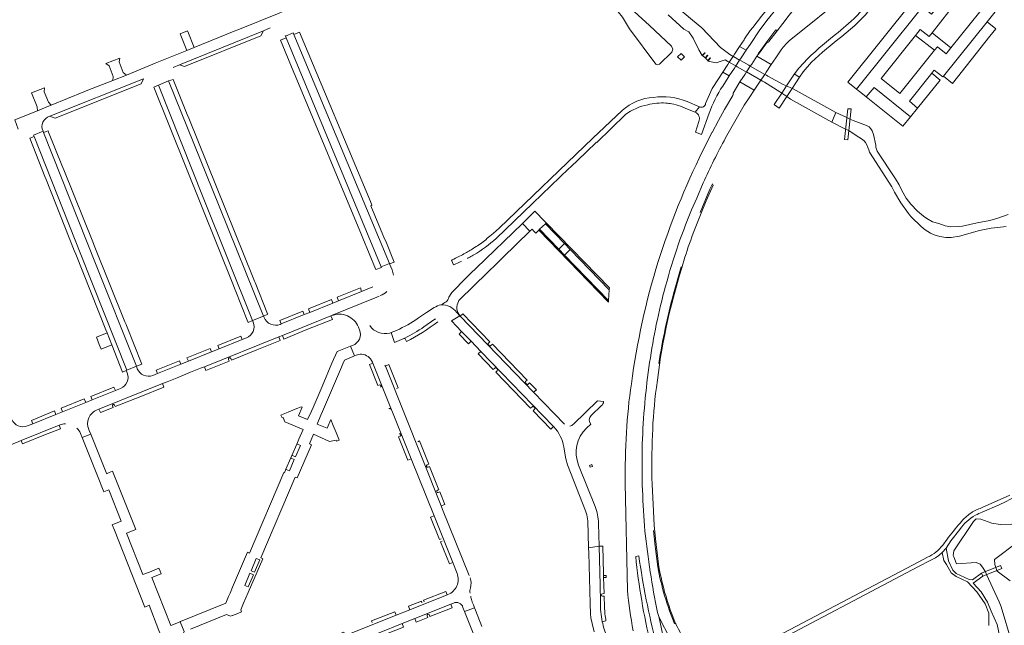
# Model space of a CAD drawing. Header units: metres. Extents: x 166325 to 190320, y 381923 to 404576.
# Tile 210 of 256: x 172594 to 173074, y 386451 to 386746. Entities that reach past the tile are written whole.
import ezdxf

# ---------------------------------------------------------------- set-up
doc = ezdxf.new("R2010")
doc.units = ezdxf.units.M
for name, color, linetype, lineweight in [('B-WE-OG-WATER_BEEK-GV', 8, 'Continuous', 18), ('B-WE-OG-WATER_MEER-GV', 8, 'Continuous', 18), ('B-WE-VH-VERHARDING_ASFALT-GV', 8, 'Continuous', 18), ('B-WE-VH-VERHARDING_BETON-GV', 8, 'Continuous', 18), ('B-WE-VH-VERHARDING_BETONSTRAATSTEEN-GV', 8, 'Continuous', 18), ('B-WE-VH-VERHARDING_FUNDERING_ZAND-GV', 8, 'Continuous', 18), ('B-WE-VH-VERHARDING_STRAATBAKSTEEN-GV', 8, 'Continuous', 18)]:
    doc.layers.add(name, color=color, linetype=linetype, lineweight=lineweight)

msp = doc.modelspace()

# ---------------------------------------------------------------- linework, layer by layer
at = {"layer": 'B-WE-OG-WATER_BEEK-GV', "flags": 128}
for points in [[(172989.536, 386696.217), (172991.466, 386701.061), (172970.636, 386712.47), (172970.184, 386712.675), (172967.417, 386713.924), (172965.764, 386714.671), (172958.342, 386718.734), (172957.613, 386719.136), (172956.838, 386719.575), (172949.797, 386723.562), (172949.02, 386724.002), (172945.318, 386726.099), (172944.593, 386726.509), (172941.546, 386728.235), (172941.416, 386728.308), (172940.691, 386728.719), (172939.809, 386729.218), (172937.243, 386731.28), (172935.193, 386732.65), (172926.119, 386742.254), (172921.546, 386746.031), (172896.042, 386767.782)], [(172909.706, 386748.568), (172917.383, 386741.681), (172919.888, 386740.233), (172921.923, 386737.147), (172924.758, 386731.495), (172926.284, 386728.696), (172927.668, 386730.14), (172927.812, 386730.002), (172926.567, 386728.702), (172927.744, 386727.575), (172928.989, 386728.874), (172929.133, 386728.736), (172927.888, 386727.436), (172929.065, 386726.308), (172930.311, 386727.608), (172930.455, 386727.47), (172929.072, 386726.026), (172933.182, 386725.266), (172937.479, 386726.649), (172938.816, 386725.874), (172939.545, 386725.462), (172939.676, 386725.389), (172942.715, 386723.673), (172943.439, 386723.264), (172947.146, 386721.17), (172947.927, 386720.729), (172954.964, 386716.756), (172955.742, 386716.317), (172956.635, 386715.813), (172964.223, 386711.008), (172965.099, 386710.409), (172967.568, 386708.72), (172969.436, 386707.443), (172989.536, 386696.217)], [(173075.369, 386651.28), (173070.342, 386649.502), (173066.566, 386648.324), (173060.332, 386647.168), (173053.193, 386645.629), (173051.241, 386645.44), (173047.489, 386645.332), (173044.808, 386645.706), (173041.628, 386646.852), (173038.613, 386647.753), (173035.867, 386649.325), (173034.197, 386650.528), (173031.24, 386652.892), (173028.047, 386656.237), (173025.806, 386659.296), (173023.603, 386663.054), (173022.293, 386665.786), (173020.59, 386668.688), (173011.651, 386682.147), (173011.032, 386684.033), (173010.934, 386685.151), (173009.824, 386690.288), (173009.202, 386692.054), (173008.587, 386693.095), (173007.63, 386693.975), (173006.334, 386694.614), (172999.833, 386697.023), (172998.361, 386697.733), (172996.806, 386698.484), (172991.466, 386701.061), (172989.536, 386696.217), (172996.228, 386692.937), (172997.807, 386692.163), (173001.306, 386689.762), (173003.95, 386688.217), (173005.221, 386687.106), (173005.975, 386686.305), (173006.523, 386685.23), (173007.102, 386683.865), (173007.476, 386682.855), (173007.919, 386681.704), (173018.753, 386664.704), (173019.977, 386662.139), (173023.182, 386657.042), (173026.892, 386651.781), (173027.309, 386651.137), (173028.144, 386650.125), (173033.027, 386645.424), (173034.927, 386643.857), (173037.544, 386642.245), (173039.347, 386641.314), (173042.21, 386640.506), (173045.075, 386640.152), (173047.706, 386640.107), (173051.683, 386640.641), (173061.441, 386643.424), (173063.842, 386644.041), (173067.113, 386644.606), (173070.372, 386644.953), (173074.499, 386645.455)]]:
    msp.add_lwpolyline(points, dxfattribs=at)
at = {"layer": 'B-WE-OG-WATER_MEER-GV', "flags": 128}
msp.add_lwpolyline([(172890.955, 386741.703), (172903.756, 386724.576), (172904.677, 386724.242), (172905.498, 386724.531), (172911.534, 386730.341), (172912.071, 386731.863), (172911.315, 386733.249), (172900.652, 386743.39), (172889.624, 386753.494), (172886.993, 386754.542), (172885.298, 386753.205), (172885.472, 386750.126), (172887.442, 386747.436)], close=True, dxfattribs=at)
for points in [[(173104.411, 386515.77), (173098.985, 386511.056), (173095.21, 386508.319), (173088.937, 386504.568), (173087.536, 386503.956), (173080.678, 386500.962), (173077.143, 386500.376), (173071.498, 386500.266), (173067.51, 386500.923), (173062.082, 386502.803), (173059.904, 386503.035), (173058.468, 386501.622), (173048.899, 386487.444), (173048.595, 386485.105), (173048.896, 386484.387), (173050.315, 386481.003), (173059.844, 386481.629), (173061.815, 386480.871), (173062.931, 386479.425), (173064.312, 386477.154), (173064.93, 386475.8), (173071.029, 386462.437), (173072.091, 386460.153), (173076.988, 386443.244)], [(173076.478, 386472.734), (173070.089, 386477.389), (173069.95, 386477.798), (173069.465, 386479.229), (173068.939, 386480.781), (173068.84, 386483.198), (173071.438, 386485.158), (173089.465, 386498.756)]]:
    msp.add_lwpolyline(points, dxfattribs=at)
at = {"layer": 'B-WE-VH-VERHARDING_ASFALT-GV', "flags": 128}
for points in [[(172980.779, 386779.276), (172977.556, 386775.338), (172964.592, 386759.494), (172960.292, 386754.184), (172955.203, 386747.961), (172951.052, 386742.422), (172949.734, 386740.926), (172947.029, 386736.828), (172946.749, 386736.419), (172944.605, 386733.158), (172947.794, 386731.342), (172948.301, 386732.108), (172948.559, 386732.573), (172949.998, 386734.679), (172954.076, 386740.797), (172957.886, 386745.852), (172962.914, 386752.049), (172967.192, 386757.448), (172980.012, 386773.451)], [(172969.536, 386736.596), (173023.862, 386780.322), (173025.164, 386781.353)], [(172988.06, 386770.679), (172978.207, 386759.088), (172977.698, 386759.523), (172972.078, 386752.63), (172968.668, 386748.363), (172965.619, 386744.414), (172962.902, 386740.809), (172958.884, 386735.532)], [(172998.923, 386745.427), (172992.675, 386740)], [(172994.432, 386738.011), (173000.687, 386743.45)], [(172957.738, 386734.851), (172957.129, 386734.052), (172953.82, 386729.483), (172953.481, 386729.145), (172952.982, 386728.388), (172960.028, 386724.375), (172962.216, 386727.668), (172964.767, 386731.459)], [(172977.742, 386727.255), (172973.501, 386722.547), (172971.298, 386719.81), (172971.409, 386719.736), (172973.623, 386718.268), (172973.805, 386718.147), (172975.507, 386720.79), (172979.629, 386725.482)], [(172936.343, 386713.881), (172939.016, 386718.088), (172939.531, 386718.865), (172936.398, 386720.676), (172934.224, 386717.37), (172931.281, 386712.636), (172928.039, 386705.306)], [(172949.525, 386708.571), (172951.695, 386711.836), (172944.718, 386715.867), (172944.229, 386715.125), (172941.491, 386710.432)], [(172941.396, 386709.829), (172941.264, 386709.305), (172937.212, 386702.389), (172934.308, 386697.171), (172931.143, 386691.24), (172931.103, 386691.166), (172930.037, 386689.169), (172926.488, 386682.065)], [(172915.714, 386704.104), (172919.17, 386702.679), (172922.951, 386701.12), (172925.093, 386703.728), (172918.987, 386706.285)], [(172937.714, 386688.57), (172946.865, 386704.572), (172949.525, 386708.571)], [(172887.319, 386701.957), (172873.116, 386688.47), (172827.467, 386644.682), (172824.425, 386641.985), (172822.826, 386640.709), (172821.58, 386639.715), (172820.98, 386638.985)], [(172925.093, 386703.728), (172922.951, 386701.12)], [(172924.75, 386696.591), (172923.047, 386691.425), (172926.046, 386690.278), (172929.677, 386700.622)], [(172843.805, 386656.749), (172861.388, 386673.646), (172862.145, 386674.374), (172869.758, 386681.69), (172874.824, 386686.561), (172874.969, 386686.398), (172888.969, 386699.963)], [(172921.193, 386653.575), (172923.695, 386659.306), (172926.885, 386666.654)], [(172825.925, 386639.566), (172843.805, 386656.749)], [(172804.207, 386629.04), (172805.194, 386626.749), (172806.369, 386627.257)], [(172888.82, 386520.12), (172889.95, 386468.19)], [(173076.273, 386514.442), (173062.779, 386508.416), (173061.747, 386508.022), (173061.087, 386507.769), (173060.058, 386507.329), (173058.074, 386506.307), (173057.815, 386506.155), (173056.223, 386505.072), (173054.734, 386503.852)], [(173062.803, 386506.221), (173071.037, 386509.831), (173074.115, 386511.244), (173076.562, 386512.519), (173078.453, 386513.589), (173081.094, 386515.384), (173086.472, 386505.813), (173087.788, 386506.59), (173082.518, 386516.4), (173083.53, 386517.036)], [(173031.758, 386479.659), (173037.424, 386482.657), (173040, 386483.945), (173041.728, 386485.169), (173043.327, 386486.568), (173045.222, 386488.73), (173046.435, 386490.38), (173047.454, 386492.261), (173051.926, 386497.789)], [(173045.631, 386493.003), (173043.614, 386490.205)], [(173036.165, 386484.233), (173029.164, 386480.557), (172965.876, 386447.185), (172965.098, 386446.775), (172953.727, 386440.779), (172948.848, 386438.215)], [(172953.582, 386438.518), (173031.758, 386479.659)], [(172905.172, 386455.424), (172904.579, 386457.35)]]:
    msp.add_lwpolyline(points, dxfattribs=at)
at = {"layer": 'B-WE-VH-VERHARDING_ASFALT-GV'}
for points in [[(173009.457, 386757.583, -0.0500527), (172998.923, 386745.427)], [(173000.687, 386743.45, 0.0531107), (173010.484, 386754.351)], [(172992.675, 386740, 0.0334457), (172977.742, 386727.255)], [(172958.229, 386735.176, 0.1633803), (172957.738, 386734.851)], [(172964.767, 386731.459, -0.0645164), (172969.536, 386736.596)], [(172979.629, 386725.482, -0.029096), (172994.432, 386738.011)], [(172929.677, 386700.622, -0.0572595), (172936.343, 386713.881)], [(172941.491, 386710.432, 0.2237398), (172941.396, 386709.829)], [(172902.614, 386708.372, 0.1669584), (172887.319, 386701.957)], [(172899.797, 386704.77, -0.0822333), (172908.687, 386705.571)], [(172918.987, 386706.285, 0.1376238), (172902.614, 386708.372)], [(172908.687, 386705.571, -0.0255551), (172911.499, 386705.215)], [(172911.499, 386705.215, -0.039698), (172915.714, 386704.104)], [(172928.039, 386705.306, -0.5071606), (172925.093, 386703.728)], [(172888.969, 386699.963, -0.1139829), (172899.797, 386704.77)], [(172922.951, 386701.12, -0.4063131), (172924.75, 386696.591)], [(172926.885, 386666.654, -0.020666), (172937.714, 386688.57)], [(172926.488, 386682.065, 0.0390796), (172904.947, 386628.341)], [(172907.851, 386613.864, -0.0353956), (172921.193, 386653.575)], [(172815.089, 386631.641, 0.0480348), (172825.925, 386639.566)], [(172820.98, 386638.985, -0.0180477), (172815.452, 386635.168)], [(172815.452, 386635.168, -0.0142325), (172810.897, 386632.44)], [(172804.452, 386629.153, -0.0282166), (172804.207, 386629.04)], [(172805.381, 386629.587, -0.0100742), (172804.452, 386629.153)], [(172808.163, 386630.968, -0.0083508), (172805.381, 386629.587)], [(172806.369, 386627.257, 0.0102995), (172809.073, 386628.455)], [(172810.897, 386632.44, -0.0080705), (172808.163, 386630.968)], [(172811.927, 386629.873, 0.00644), (172813.581, 386630.771)], [(172813.581, 386630.771, 0.0061235), (172815.089, 386631.641)], [(172904.947, 386628.341, 0.042697), (172891.84, 386568.837)], [(172900.421, 386576.76, -0.0328168), (172907.851, 386613.864)], [(172897.084, 386536.937, -0.0288999), (172900.421, 386576.76)], [(172891.84, 386568.837, 0.0244842), (172889.48, 386544.988)], [(172889.48, 386544.988, 0.0173702), (172888.82, 386520.12)], [(172898.464, 386496.99, -0.0259854), (172897.084, 386536.937)], [(173051.926, 386497.789, -0.1177728), (173059.447, 386504.702)], [(173054.734, 386503.852, 0.0464338), (173052.021, 386500.921)], [(173059.447, 386504.702, -0.0415399), (173062.803, 386506.221)], [(173052.021, 386500.921, 0.0219492), (173045.631, 386493.003)], [(172904.579, 386457.35, -0.0247264), (172898.464, 386496.99)], [(173043.614, 386490.205, -0.1221271), (173036.165, 386484.233)], [(172889.95, 386468.19, 0.0239659), (172892.719, 386448.444)], [(172919.346, 386407.859, -0.0414144), (172905.172, 386455.424)]]:
    msp.add_lwpolyline(points, format="xyb", dxfattribs=at)
at = {"layer": 'B-WE-VH-VERHARDING_ASFALT-GV', "flags": 128}
for points in [[(172944.593, 386726.509), (172945.3, 386727.577), (172947.794, 386731.342), (172944.605, 386733.158), (172942.131, 386729.395), (172941.416, 386728.308), (172939.545, 386725.462), (172938.886, 386724.46), (172936.398, 386720.676), (172939.531, 386718.865), (172942.045, 386722.661), (172942.715, 386723.673)], [(172957.502, 386720.575), (172960.028, 386724.375), (172952.982, 386728.388), (172950.483, 386724.602), (172949.797, 386723.562), (172947.927, 386720.729), (172947.247, 386719.699), (172944.718, 386715.867), (172951.695, 386711.836), (172954.265, 386715.703), (172954.964, 386716.756), (172956.838, 386719.575)], [(172970.184, 386712.675), (172973.805, 386718.147), (172973.623, 386718.268), (172971.409, 386719.736), (172971.298, 386719.81), (172967.417, 386713.924), (172965.099, 386710.409), (172961.411, 386704.816), (172961.537, 386704.732), (172963.896, 386703.171), (172967.568, 386708.72)], [(172998.861, 386702.756), (172997.26, 386702.847), (172995.689, 386687.765), (172997.357, 386687.639)], [(173072.366, 386478.76), (173071.768, 386480.157), (173062.505, 386476.427), (173063.027, 386475.043)]]:
    msp.add_lwpolyline(points, close=True, dxfattribs=at)
at = {"layer": 'B-WE-VH-VERHARDING_BETON-GV', "flags": 128}
for points in [[(172871.449, 386529.036), (172871.823, 386528.111), (172872.878, 386528.528), (172872.508, 386529.455)], [(172878.559, 386475.369), (172878.299, 386475.36), (172878.329, 386474.37), (172878.582, 386474.377), (172879.532, 386474.403), (172879.481, 386475.403)]]:
    msp.add_lwpolyline(points, close=True, dxfattribs=at)
at = {"layer": 'B-WE-VH-VERHARDING_BETONSTRAATSTEEN-GV', "flags": 128}
for points in [[(173071.546, 386762.457), (173069.381, 386764.228), (173057.272, 386773.622), (173053.395, 386768.755), (173049.162, 386772.01), (173033.612, 386752.777), (173029.496, 386756.016), (172997.334, 386715.809), (173001.472, 386712.346), (173031.741, 386750), (173033.797, 386752.388), (173038.141, 386748.95), (173038.873, 386749.876), (173054.181, 386769.243), (173067.963, 386757.98)], [(173061.56, 386749.986), (173047.475, 386732.536), (173045.28, 386729.657), (173040.985, 386733.072), (173039.518, 386731.35), (173022.618, 386710.282), (173013.534, 386717.575), (173030.316, 386738.586), (173032.62, 386741.471), (173036.939, 386738.011), (173038.394, 386739.82), (173046.522, 386750.169), (173055.135, 386760.929), (173064.381, 386753.517)], [(173038.394, 386739.82), (173047.475, 386732.536), (173061.56, 386749.986), (173064.381, 386753.517), (173055.135, 386760.929), (173046.522, 386750.169)], [(173066.562, 386738.126), (173069.446, 386741.742), (173065.249, 386745.197), (173043.947, 386718.639), (173048.299, 386715.17)], [(172675.725, 386740.523), (172675.569, 386740.833), (172671.985, 386739.332), (172675.289, 386731.286), (172678.851, 386732.746)], [(172727.365, 386739.014), (172727.051, 386739.765), (172723.276, 386738.111), (172723.567, 386737.408), (172769.938, 386625.721), (172773.97, 386627.397)], [(172730.13, 386740.152), (172727.365, 386739.014), (172773.97, 386627.397), (172774.053, 386627.198), (172776.218, 386628.102), (172772.171, 386638.274), (172771.624, 386639.476), (172764.857, 386655.551), (172765.449, 386655.791), (172764.712, 386657.552)], [(173030.316, 386738.586), (173013.534, 386717.575), (173022.618, 386710.282), (173039.518, 386731.35)], [(172723.567, 386737.408), (172720.893, 386736.257), (172727.449, 386720.475), (172728.032, 386719.071), (172760.329, 386641.32), (172760.96, 386639.802), (172767.2, 386624.78), (172767.357, 386624.399), (172770.03, 386625.516), (172769.984, 386625.618), (172769.938, 386625.721)], [(172917.688, 386728.157), (172916.056, 386729.781), (172914.384, 386728.134), (172916.06, 386726.44)], [(173038.18, 386720.098), (173027.362, 386706.515), (173031.305, 386703.162), (173042.222, 386716.759)], [(172666.37, 386716.494), (172661.38, 386714.237), (172683.245, 386659.585), (172707.249, 386599.587), (172712.59, 386601.802), (172690.982, 386655.422)], [(172676.176, 386698.157), (172675.434, 386699.996), (172668.514, 386717.149), (172666.37, 386716.494), (172690.982, 386655.422), (172712.59, 386601.802), (172714.69, 386602.696), (172714.62, 386602.87), (172708.491, 386618.061), (172708.229, 386618.71), (172707.528, 386620.448)], [(172683.245, 386659.585), (172661.38, 386714.237), (172659.237, 386713.367), (172697.902, 386616.658), (172698.626, 386614.848), (172698.715, 386614.625), (172704.999, 386598.908), (172705.079, 386598.708), (172707.249, 386599.587)], [(173006.293, 386708.589), (173024.158, 386694.261), (173027.886, 386698.903), (173010.116, 386713.225)], [(172605.473, 386691.163), (172605.178, 386691.906), (172600.52, 386689.977), (172600.796, 386689.28), (172623.598, 386631.767), (172645.96, 386575.36), (172650.641, 386577.304), (172630.775, 386627.382)], [(172630.103, 386636.178), (172629.723, 386637.123), (172615.277, 386673.035), (172614.352, 386675.334), (172607.891, 386691.396), (172607.654, 386692.058), (172605.473, 386691.163), (172630.775, 386627.382), (172650.641, 386577.304), (172653.355, 386578.373), (172645.803, 386597.147), (172645.621, 386597.6), (172645.074, 386598.96)], [(172623.598, 386631.767), (172600.796, 386689.28), (172598.676, 386688.403), (172606.1, 386669.731), (172606.683, 386668.265), (172620.421, 386633.712), (172621.153, 386631.87), (172635.784, 386595.071), (172636.352, 386593.643), (172638.708, 386587.717), (172643.96, 386574.508), (172645.71, 386575.27), (172645.96, 386575.36)], [(172849.92, 386646.784), (172850.371, 386647.223), (172849.708, 386647.907), (172844.881, 386652.886), (172838.758, 386646.956), (172842.421, 386643.136), (172843.427, 386644.127), (172844.39, 386643.129), (172845.266, 386642.221), (172846.703, 386643.63), (172847.144, 386644.063)], [(172859.271, 386631.54), (172856.536, 386634.361), (172847.144, 386644.063), (172846.703, 386643.63), (172880.648, 386608.619), (172880.703, 386609.43)], [(172849.92, 386646.784), (172847.144, 386644.063), (172856.536, 386634.361), (172859.315, 386637.067)], [(172850.371, 386647.223), (172849.92, 386646.784), (172859.315, 386637.067), (172862.044, 386634.24), (172881.051, 386614.56), (172881.116, 386615.511)], [(172859.315, 386637.067), (172856.536, 386634.361), (172859.271, 386631.54), (172862.044, 386634.24)], [(172862.044, 386634.24), (172859.271, 386631.54), (172880.703, 386609.43), (172881.051, 386614.56)], [(172760.424, 386613.807), (172759.785, 386615.512), (172748.519, 386610.915), (172749.17, 386609.257)], [(172746.428, 386608.149), (172745.755, 386609.84), (172734.504, 386605.244), (172735.169, 386603.598)], [(172732.415, 386602.484), (172731.739, 386604.153), (172720.484, 386599.568), (172721.175, 386597.941)], [(172745.475, 386601.843), (172721.832, 386592.348), (172722.484, 386590.596), (172733.787, 386595.158), (172746.163, 386600.111)], [(172636.352, 386593.643), (172631.171, 386591.553), (172632.599, 386587.863), (172633.437, 386585.698), (172638.708, 386587.717)], [(172702.255, 386590.358), (172701.58, 386591.976), (172690.303, 386587.446), (172690.972, 386585.838)], [(172809.152, 386594.256), (172807.886, 386592.987), (172812.513, 386588.297), (172813.761, 386589.488)], [(172687.242, 386584.344), (172686.616, 386585.94), (172675.311, 386581.404), (172675.997, 386579.84)], [(172672.276, 386578.349), (172671.669, 386579.941), (172660.359, 386575.447), (172661.004, 386573.834)], [(172640.434, 386565.519), (172639.749, 386567.185), (172628.494, 386562.63), (172629.178, 386560.975)], [(172625.97, 386559.68), (172625.285, 386561.377), (172613.981, 386556.854), (172614.68, 386555.123)], [(172611.471, 386553.827), (172610.757, 386555.547), (172599.492, 386550.95), (172600.143, 386549.254)], [(172606.463, 386543.988), (172613.742, 386546.877), (172613.042, 386548.56), (172594.546, 386541.092), (172595.194, 386539.446)], [(172730.619, 386538.689), (172729.087, 386539.318), (172728.819, 386539.419), (172726.439, 386533.897), (172726.658, 386533.8), (172728.183, 386533.125)], [(172727.616, 386531.831), (172726.097, 386532.524), (172725.888, 386532.62), (172723.535, 386527.162), (172723.703, 386527.084), (172725.211, 386526.338)], [(172706.51, 386477.611), (172708.161, 386476.916), (172710.733, 386482.908), (172709.093, 386483.619)], [(172709.093, 386483.619), (172710.733, 386482.908), (172708.161, 386476.916), (172706.51, 386477.611)], [(172703.441, 386470.485), (172705.115, 386469.767), (172707.669, 386475.736), (172706.021, 386476.476)], [(172707.669, 386475.736), (172705.115, 386469.767), (172703.441, 386470.485), (172706.021, 386476.476)], [(172780.238, 386451.9), (172768.919, 386447.394), (172769.564, 386445.728), (172780.888, 386450.198)]]:
    msp.add_lwpolyline(points, close=True, dxfattribs=at)
for points in [[(173075.462, 386767.678), (173071.546, 386762.457), (173067.963, 386757.98), (173054.181, 386769.243), (173038.873, 386749.876), (173038.141, 386748.95), (173033.797, 386752.388), (173031.741, 386750), (173001.472, 386712.346), (173002.301, 386711.7), (173003.568, 386710.713), (173006.293, 386708.589), (173010.116, 386713.225), (173027.886, 386698.903), (173031.305, 386703.162), (173027.362, 386706.515), (173038.18, 386720.098), (173038.582, 386720.603), (173039.363, 386721.621), (173043.669, 386718.293), (173043.947, 386718.639), (173065.249, 386745.197), (173069.108, 386749.969), (173074.725, 386757.138)], [(172741.099, 386757.784), (172721.76, 386749.997), (172720.202, 386749.363), (172700.115, 386741.309), (172698.275, 386740.549), (172678.851, 386732.746), (172675.289, 386731.286), (172659.877, 386724.987), (172658.65, 386724.485), (172645.846, 386719.252), (172639.117, 386716.553), (172626.205, 386711.579), (172625.064, 386711.126), (172609.166, 386704.538), (172607.044, 386703.687), (172602.438, 386701.839), (172591.451, 386697.432), (172593.071, 386692.942)], [(172668.635, 386722.978), (172671.632, 386724.198), (172712.573, 386740.865)], [(172712.573, 386740.865), (172715.831, 386742.191)], [(172723.108, 386738.515), (172723.276, 386738.111), (172727.051, 386739.765)], [(172958.884, 386735.532), (172962.902, 386740.809), (172962.244, 386741.327), (172962.177, 386741.246), (172958.367, 386736.097), (172953.696, 386729.573), (172953.82, 386729.483), (172957.129, 386734.052), (172957.738, 386734.851)], [(172608.467, 386699.15), (172654.141, 386717.444)], [(172661.38, 386714.237), (172666.37, 386716.494)], [(172600.52, 386689.977), (172605.178, 386691.906)], [(172925.906, 386651.996), (172928.325, 386657.867), (172931.632, 386665.526), (172931.364, 386666.197), (172930.097, 386663.628), (172925.427, 386652.204)], [(172824.615, 386625.852), (172827.03, 386628.21), (172829.19, 386630.3), (172842.421, 386643.136), (172838.758, 386646.956), (172816.198, 386625.109), (172813.629, 386622.621), (172811.841, 386620.892), (172810.503, 386619.532), (172805.3, 386614.24)], [(172775.28, 386624.26), (172774.053, 386627.198), (172773.97, 386627.397), (172769.938, 386625.721), (172769.984, 386625.618), (172770.03, 386625.516)], [(172808.159, 386609.764), (172821.71, 386623.06), (172823.18, 386624.45), (172824.615, 386625.852)], [(172916.17, 386625.8), (172912.369, 386612.642)], [(172765.927, 386616.031), (172760.424, 386613.807), (172749.17, 386609.257), (172746.428, 386608.149), (172735.169, 386603.598), (172732.415, 386602.484), (172721.175, 386597.941), (172720.708, 386597.752)], [(172683.904, 386577.117), (172720.006, 386591.615), (172721.832, 386592.348), (172745.475, 386601.843), (172745.808, 386601.977), (172767.841, 386611.066), (172768.995, 386611.539)], [(172767.841, 386611.066), (172745.808, 386601.977)], [(172804.06, 386612.831), (172802.94, 386610.93)], [(172795.73, 386605.951), (172791.99, 386603.54), (172788.13, 386600.85)], [(172712.88, 386601.083), (172712.59, 386601.802), (172707.249, 386599.587), (172707.554, 386598.823)], [(172790.798, 386596.509), (172796.139, 386600.212)], [(172804.154, 386599.425), (172808.259, 386601.961), (172806.771, 386603.566)], [(172844.178, 386564.734), (172808.503, 386601.708), (172808.259, 386601.961), (172804.154, 386599.425), (172809.152, 386594.256), (172813.761, 386589.488), (172818.516, 386584.57), (172853.748, 386548.13), (172853.859, 386548.016), (172854.009, 386547.86)], [(172806.771, 386603.566), (172808.259, 386601.961)], [(172822.249, 386588.596), (172822.947, 386589.298), (172809.781, 386602.926), (172808.503, 386601.708), (172844.178, 386564.734), (172845.538, 386565.905), (172842.241, 386569.318), (172841.523, 386568.637)], [(172758.86, 386596.39), (172759.37, 386595.113)], [(172777.453, 386594.822), (172774.726, 386593.695), (172776.363, 386588.824), (172781.05, 386590.8), (172781.249, 386590.9), (172781.449, 386591.002)], [(172704.268, 386591.164), (172702.255, 386590.358), (172690.972, 386585.838), (172687.242, 386584.344), (172675.997, 386579.84), (172672.276, 386578.349), (172661.004, 386573.834), (172658.61, 386572.875)], [(172709.351, 386585.315), (172720.674, 386589.876), (172720.006, 386591.615), (172683.904, 386577.117), (172684.565, 386575.326), (172695.876, 386579.88), (172695.584, 386580.64)], [(172776.363, 386588.824), (172774.726, 386593.695), (172774.11, 386593.44)], [(172781.449, 386591.002), (172782.23, 386589.323)], [(172677.067, 386449.237), (172694.59, 386456.3), (172696.55, 386455.45), (172697.368, 386455.778), (172697.554, 386455.852), (172700.12, 386456.88), (172701.88, 386457.59), (172701.53, 386458.66), (172702.91, 386461.84), (172705.17, 386467.055), (172712.3, 386483.52), (172711.38, 386483.92), (172728.1, 386523.28), (172729.02, 386522.88), (172736.04, 386539.07), (172734.937, 386539.543), (172736.917, 386544.251), (172744.748, 386540.586), (172747.94, 386541.237), (172748.119, 386540.773), (172749.456, 386541.287), (172749.26, 386541.78), (172747.99, 386544.96), (172746.57, 386548.51), (172745.44, 386551.35), (172745.381, 386551.376), (172743.546, 386547.167), (172738.68, 386549.136), (172740.51, 386553.47), (172741.3, 386555.3), (172745.709, 386565.563), (172750.54, 386576.81), (172751.271, 386578.507), (172752.03, 386580.27), (172756.933, 386582.326), (172754.98, 386587.04), (172748.43, 386584.51), (172745.94, 386578.75), (172741.126, 386567.525), (172736.72, 386557.25), (172735.95, 386555.431), (172734.097, 386551.304), (172729.61, 386553.125), (172731.391, 386557.377), (172731.03, 386557.53), (172729.401, 386556.883), (172728.11, 386556.37), (172724.57, 386554.95), (172721.37, 386553.67), (172721.119, 386553.566), (172721.712, 386552.157), (172722.213, 386552.343), (172722.991, 386550.288), (172731.863, 386546.485), (172729.817, 386541.734), (172728.819, 386539.419), (172729.087, 386539.318), (172730.619, 386538.689), (172728.183, 386533.125), (172726.658, 386533.8), (172726.439, 386533.897), (172725.888, 386532.62), (172726.097, 386532.524), (172727.616, 386531.831), (172725.211, 386526.338), (172723.703, 386527.084), (172723.535, 386527.162), (172722.797, 386525.449), (172722.53, 386525.561), (172705.82, 386486.3), (172704.86, 386486.71), (172697.57, 386469.72), (172696.296, 386466.745), (172695.57, 386465.05), (172694.21, 386461.86), (172672.113, 386452.865), (172672.035, 386452.833), (172673.974, 386447.99)], [(172696.674, 386581.092), (172696.958, 386580.309), (172709.351, 386585.315)], [(172756.028, 386587.445), (172754.98, 386587.04), (172756.933, 386582.326), (172757.792, 386582.686)], [(172822.598, 386587.4), (172822.262, 386587.723)], [(172824.152, 386588.046), (172823.434, 386587.378)], [(172840.333, 386569.856), (172841.055, 386570.542), (172824.152, 386588.046)], [(172818.516, 386584.57), (172817.158, 386583.308), (172824.545, 386575.73), (172825.258, 386576.392)], [(172844.66, 386556.352), (172843.952, 386555.67), (172852.555, 386546.734), (172853.859, 386548.016), (172853.748, 386548.13), (172818.516, 386584.57)], [(172631.546, 386556.09), (172632.43, 386556.445), (172663.385, 386568.877), (172665.657, 386569.789), (172670.561, 386571.758), (172677.064, 386574.37), (172681.977, 386576.343), (172683.904, 386577.117)], [(172651.119, 386576.1), (172650.641, 386577.304), (172645.96, 386575.36), (172645.71, 386575.27), (172646.17, 386574.13)], [(172765.86, 386578.895), (172764.189, 386578.257), (172768.352, 386567.884), (172769.127, 386568.2)], [(172765.663, 386579.388), (172765.86, 386578.895), (172784.52, 386532.262), (172795.687, 386504.354), (172804.782, 386481.626), (172806.882, 386476.377)], [(172779.15, 386543.215), (172778.389, 386542.937), (172782.893, 386531.619), (172784.52, 386532.262), (172765.86, 386578.895)], [(172771.985, 386577.41), (172771.794, 386577.889)], [(172777.432, 386566.477), (172778.207, 386566.772), (172773.684, 386578.109), (172771.985, 386577.41), (172799.207, 386509.219), (172800.992, 386509.901), (172798.494, 386516.089), (172797.741, 386515.757)], [(172812.76, 386475.268), (172799.863, 386507.575), (172799.207, 386509.219), (172771.985, 386577.41)], [(172826.099, 386576.359), (172826.461, 386576.03)], [(172826.434, 386575.167), (172825.726, 386574.478), (172842.752, 386556.89), (172843.467, 386557.588)], [(172642.97, 386566.543), (172640.434, 386565.519), (172629.178, 386560.975), (172625.97, 386559.68), (172614.68, 386555.123), (172611.471, 386553.827), (172600.143, 386549.254), (172597.633, 386548.241)], [(172652.756, 386562.623), (172664.076, 386567.138), (172663.385, 386568.877), (172632.43, 386556.445), (172633.139, 386554.719), (172639.309, 386557.178), (172638.956, 386557.959)], [(172840.688, 386568.657), (172840.339, 386569.01)], [(172640.074, 386558.417), (172640.383, 386557.634), (172652.756, 386562.623)], [(172859.235, 386549.128), (172844.178, 386564.734)], [(172844.318, 386557.561), (172844.667, 386557.19)], [(172878.28, 386560.07), (172875.4, 386560.4), (172863.605, 386549.046)], [(172872.31, 386553.31), (172877.34, 386558.221)], [(172566.919, 386529.939), (172567.463, 386530.159), (172585.984, 386537.636), (172593.453, 386540.651), (172594.546, 386541.092), (172613.042, 386548.56), (172613.59, 386548.781)], [(172615.875, 386549.307), (172616.025, 386549.315), (172616.177, 386549.322)], [(172869.951, 386547.144), (172872.009, 386549.141)], [(172623.387, 386544.609), (172624.225, 386542.527), (172628.396, 386544.192), (172627.653, 386546.028), (172627.464, 386546.497)], [(172658.227, 386474.321), (172662.737, 386476.146), (172662.178, 386477.522), (172661.625, 386478.885), (172657.09, 386477.03), (172653.82, 386475.78), (172645.77, 386495.97), (172650.37, 386497.83), (172639.05, 386526.14), (172637.42, 386525.47), (172636.18, 386524.96), (172635.917, 386525.61), (172628.396, 386544.192), (172624.225, 386542.527), (172631.727, 386523.893), (172634.84, 386516.16), (172637.196, 386517.083), (172643.293, 386501.881), (172638.863, 386500.08), (172639.94, 386497.37), (172654.72, 386459.99), (172656.85, 386460.85), (172661.683, 386448.621), (172663.862, 386443.106)], [(172792.301, 386529.254), (172793.082, 386529.568), (172788.556, 386540.902), (172787.801, 386540.564)], [(172858.876, 386538.007), (172858.9, 386537.842), (172859.84, 386532.13), (172860.71, 386529.23), (172869.54, 386506.85), (172870.14, 386504.94), (172870.66, 386501.98), (172871.02, 386488.81), (172876.1, 386489.614), (172875.826, 386500.693)], [(172797.313, 386516.867), (172798.063, 386517.162), (172793.535, 386528.464), (172792.772, 386528.146)], [(172874.127, 386508.995), (172870.478, 386518.153), (172866.098, 386529.147)], [(172905.215, 386479.64), (172903.65, 386493.145), (172902.885, 386499.955), (172902.566, 386506.739), (172901.95, 386519.82)], [(172795.687, 386504.354), (172794.042, 386503.708), (172798.36, 386492.898), (172799.159, 386493.206)], [(172799.603, 386492.096), (172798.823, 386491.796), (172803.167, 386480.957), (172804.782, 386481.626), (172795.687, 386504.354)], [(172902.667, 386497.314), (172903.389, 386489.68), (172904.685, 386479.588)], [(172876.77, 386462.47), (172876.57, 386470.557), (172876.1, 386489.614), (172871.02, 386488.81), (172871.09, 386486.42), (172871.7, 386461.72), (172871.95, 386456.71), (172872.16, 386454.73), (172872.66, 386451.95), (172873.66, 386447.86)], [(172878.329, 386474.37), (172878.299, 386475.36), (172878.27, 386476.332), (172877.958, 386489.663), (172876.1, 386489.614), (172876.57, 386470.557), (172876.77, 386462.47)], [(172895.47, 386484.9), (172893.951, 386484.687)], [(172670.513, 386440.707), (172673.974, 386447.99), (172672.035, 386452.833), (172667.53, 386451), (172658.227, 386474.321)], [(172877.708, 386466.488), (172878.564, 386466.515), (172878.329, 386474.37)], [(172802.432, 386466.021), (172802.083, 386465.882), (172783.978, 386458.674), (172777.293, 386456.012), (172741.172, 386441.631), (172714.009, 386430.816), (172711.03, 386429.63), (172709.23, 386428.9)], [(172789.804, 386462.051), (172789.517, 386462.844), (172783.324, 386460.369), (172783.978, 386458.674), (172802.083, 386465.882)], [(172802.083, 386465.882), (172801.459, 386467.57), (172790.596, 386463.257), (172790.901, 386462.491)], [(172878.747, 386460.012), (172878.606, 386465.323), (172877.709, 386465.283)], [(172711.753, 386424.633), (172714.371, 386425.675), (172725.685, 386430.18), (172768.919, 386447.394), (172780.238, 386451.9), (172786.364, 386454.339), (172803.842, 386461.298), (172805.231, 386461.851)], [(172803.842, 386461.298), (172786.364, 386454.339), (172786.999, 386452.679), (172792.595, 386454.897), (172792.282, 386455.663)], [(172793.404, 386456.098), (172793.688, 386455.313), (172804.507, 386459.63), (172803.842, 386461.298)], [(172809.78, 386459.83), (172810.591, 386457.794), (172815.388, 386459.623), (172814.84, 386460.99)], [(172752.12, 386446.99), (172751.81, 386447.796), (172740.511, 386443.289), (172741.172, 386441.631), (172777.293, 386456.012)], [(172777.293, 386456.012), (172776.594, 386457.671), (172765.276, 386453.205), (172765.596, 386452.409)], [(172819.032, 386450.529), (172815.859, 386458.446), (172815.507, 386459.325), (172815.388, 386459.623), (172810.591, 386457.794), (172822.25, 386428.54)], [(172910.662, 386444.124), (172910.172, 386445.839), (172905.987, 386453.546), (172905.172, 386455.424)], [(172877.655, 386452.833), (172879.461, 386453.202)], [(172913.571, 386451.648), (172913.492, 386451.792), (172913.412, 386451.935)]]:
    msp.add_lwpolyline(points, dxfattribs=at)
at = {"layer": 'B-WE-VH-VERHARDING_BETONSTRAATSTEEN-GV'}
for points in [[(172958.229, 386735.176, 0.2024463), (172958.884, 386735.532)], [(172605.178, 386691.906, -0.468922), (172608.467, 386699.15)], [(172916.413, 386625.325, -0.0310149), (172925.906, 386651.996)], [(172775.9, 386621.699, 0.0718876), (172775.28, 386624.26)], [(172904.04, 386566.907, -0.0469122), (172916.413, 386625.325)], [(172769.507, 386611.725, 0.0972795), (172772.688, 386613.759)], [(172805.3, 386614.24, 0.0555796), (172804.06, 386612.831)], [(172802.94, 386610.93, -0.1459042), (172801.65, 386608.761)], [(172808.259, 386601.961, -0.3092788), (172807.611, 386608.939)], [(172807.611, 386608.939, -0.1041727), (172808.159, 386609.764)], [(172912.369, 386612.642, 0.0281895), (172905.27, 386578.694)], [(172799.08, 386607.321, 0.0557247), (172795.73, 386605.951)], [(172801.65, 386608.761, -0.0379812), (172799.08, 386607.321)], [(172799.08, 386607.321, -0.242724), (172806.771, 386603.566)], [(172720.708, 386597.752, -0.4145917), (172712.88, 386601.083)], [(172745.808, 386601.977, -0.4143815), (172758.86, 386596.39)], [(172788.13, 386600.85, -0.0460494), (172777.453, 386594.822)], [(172796.473, 386600.428, 0.0181276), (172796.139, 386600.212)], [(172707.554, 386598.823, -0.4134014), (172704.268, 386591.164)], [(172759.37, 386595.113, -0.417601), (172756.028, 386587.445)], [(172774.11, 386593.44, -0.3032174), (172764.331, 386597.129)], [(172790.798, 386596.509, -0.0308546), (172781.449, 386591.002)], [(172782.23, 386589.323, 0.0415394), (172797.536, 386598.998)], [(172822.262, 386587.723, -0.4401207), (172822.249, 386588.596)], [(172823.434, 386587.378, -0.4229852), (172822.598, 386587.4)], [(172695.584, 386580.64, -0.9823975), (172696.674, 386581.092)], [(172757.792, 386582.686, -0.1115986), (172760.392, 386583.144)], [(172760.392, 386583.144, -0.2928141), (172765.663, 386579.388)], [(172658.61, 386572.875, -0.415379), (172651.119, 386576.1)], [(172825.258, 386576.392, -0.4425972), (172826.099, 386576.359)], [(172826.461, 386576.03, -0.4138189), (172826.434, 386575.167)], [(172646.17, 386574.13, -0.4152033), (172642.97, 386566.543)], [(172769.127, 386568.2, -0.95509), (172769.591, 386567.076)], [(172840.339, 386569.01, -0.4067386), (172840.333, 386569.856)], [(172841.523, 386568.637, -0.4379488), (172840.688, 386568.657)], [(172902.13, 386543.798, -0.0267425), (172904.04, 386566.907)], [(172638.956, 386557.959, -0.9219325), (172640.074, 386558.417)], [(172773.705, 386556.728, -0.4215123), (172774.514, 386556.403)], [(172843.467, 386557.588, -0.4237719), (172844.318, 386557.561)], [(172844.667, 386557.19, -0.4211974), (172844.66, 386556.352)], [(172877.34, 386558.221, 0.2132405), (172878.28, 386560.07)], [(172597.633, 386548.241, -0.4112012), (172589.952, 386551.451)], [(172627.464, 386546.497, -0.4148647), (172631.546, 386556.09)], [(172872.009, 386549.141, -0.3960148), (172872.31, 386553.31)], [(172613.59, 386548.781, -0.0780931), (172615.875, 386549.307)], [(172621.714, 386547.133, -0.1008434), (172623.387, 386544.609)], [(172854.009, 386547.86, -0.1581822), (172858.876, 386538.007)], [(172863.605, 386549.046, -0.1666421), (172861.789, 386548.201)], [(172866.098, 386529.147, -0.3038628), (172869.951, 386547.144)], [(172778.701, 386544.354, -0.9523766), (172779.15, 386543.215)], [(172901.95, 386519.82, -0.0181829), (172902.13, 386543.798)], [(172792.772, 386528.146, -0.9415408), (172792.301, 386529.254)], [(172797.741, 386515.757, -0.9825005), (172797.313, 386516.867)], [(172875.826, 386500.693, 0.0882918), (172874.127, 386508.995)], [(172893.951, 386484.687, 0.0334398), (172901.221, 386441.914)], [(172903.898, 386442.308, -0.0271469), (172895.47, 386484.9)], [(172904.685, 386479.588, 0.0546031), (172912.931, 386451.834)], [(172913.412, 386451.935, -0.0543217), (172905.215, 386479.64)], [(172806.882, 386476.377, -0.4145059), (172802.432, 386466.021)], [(172813.449, 386469.289, 0.1545842), (172813.258, 386474.16)], [(172813.29, 386466.777, -0.1405169), (172813.449, 386469.289)], [(172814.118, 386463.006, -0.0265138), (172813.54, 386465.285)], [(172877.709, 386465.283, -0.9518673), (172877.708, 386466.488)], [(172805.231, 386461.851, -0.4819786), (172809.78, 386459.83)], [(172814.314, 386462.396, -0.0128424), (172814.118, 386463.006)], [(172814.84, 386460.99, -0.0173081), (172814.314, 386462.396)], [(172877.655, 386452.833, -0.0575908), (172876.77, 386462.47)], [(172792.282, 386455.663, -0.9689769), (172793.404, 386456.098)], [(172879.461, 386453.202, -0.035255), (172878.747, 386460.012)], [(172879.839, 386445.633, -0.0447348), (172877.655, 386452.833)], [(172917.7, 386441.687, 0.0548729), (172913.571, 386451.648)]]:
    msp.add_lwpolyline(points, format="xyb", dxfattribs=at)
at = {"layer": 'B-WE-VH-VERHARDING_FUNDERING_ZAND-GV', "flags": 128}
msp.add_lwpolyline([(173073.297, 386436.27), (173070.06, 386451.548), (173067.219, 386457.899), (173065.315, 386462.37), (173062.334, 386467.466), (173058.413, 386471.62), (173063.027, 386475.043), (173062.505, 386476.427), (173058.007, 386473.268), (173056.448, 386473.387), (173050.166, 386476.358), (173048.509, 386477.98), (173046.365, 386482.519), (173045.222, 386488.73), (173043.327, 386486.568), (173044.137, 386482.651), (173045.313, 386480.653), (173047.705, 386476.585), (173050.05, 386474.899), (173055.693, 386472.248), (173060.176, 386467.448), (173064.161, 386461.511), (173065.98, 386457.014), (173066.075, 386451.028)], dxfattribs=at)
at = {"layer": 'B-WE-VH-VERHARDING_STRAATBAKSTEEN-GV', "flags": 128}
for points in [[(172712.573, 386740.865), (172671.632, 386724.198), (172674.15, 386723.432), (172711.368, 386738.383)], [(172642.523, 386727.533), (172635.783, 386724.863), (172637.346, 386723.654), (172639.393, 386718.549), (172639.117, 386716.553), (172645.846, 386719.252), (172644.266, 386720.504), (172642.218, 386725.608)], [(172654.141, 386717.444), (172608.467, 386699.15), (172611.053, 386698.159), (172652.947, 386714.913)], [(172605.841, 386712.99), (172599.583, 386710.595), (172602.256, 386703.802), (172602.438, 386701.839), (172607.044, 386703.687), (172609.166, 386704.538), (172607.793, 386705.981), (172605.779, 386711.099)]]:
    msp.add_lwpolyline(points, close=True, dxfattribs=at)

doc.saveas('drawing.dxf')
